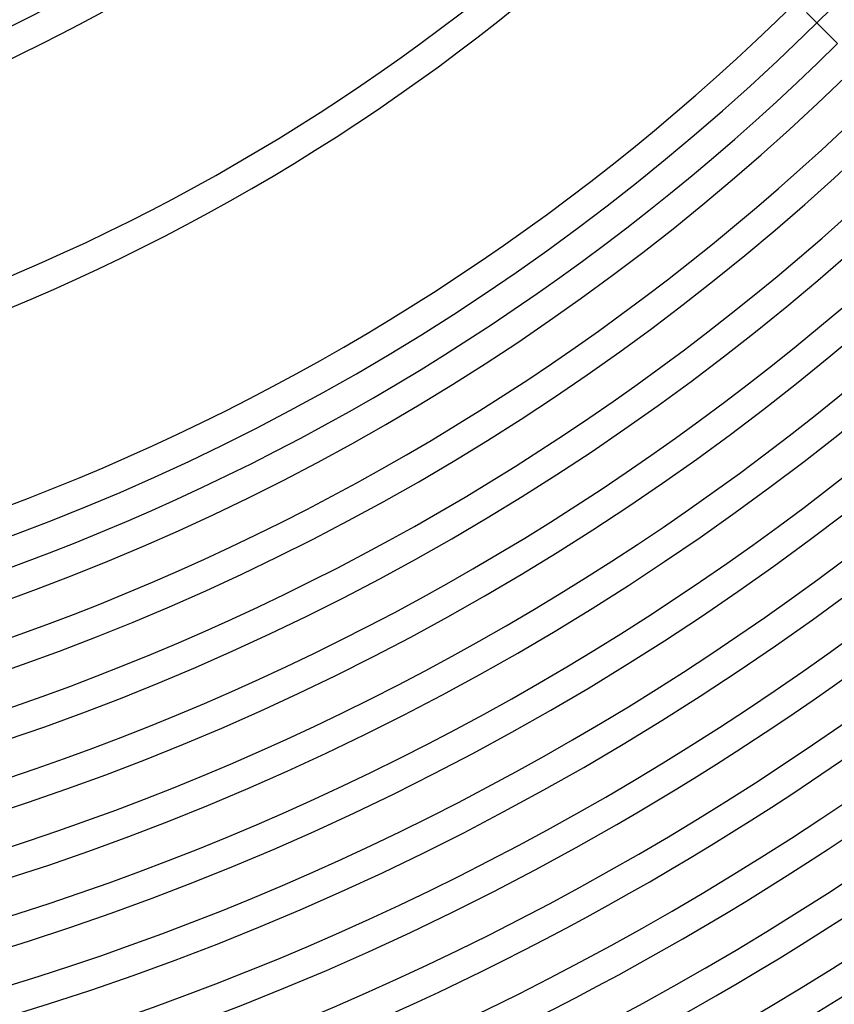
# Model space of a CAD drawing. Header units: millimetres. Extents: x -535 to 535, y -535 to 535.
# Tile 53 of 106: x 109 to 220, y -354 to -220. Entities that reach past the tile are written whole.
import ezdxf

# ---------------------------------------------------------------- set-up
doc = ezdxf.new("R2010")
doc.units = ezdxf.units.MM
doc.layers.add('HIDDEN', color=7, linetype='Continuous')
doc.layers.add('THICK', color=7, linetype='Continuous')

msp = doc.modelspace()

# ---------------------------------------------------------------- linework, layer by layer
at = {"layer": 'HIDDEN'}
msp.add_line((216.3744393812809, -219.2028665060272), (217.784910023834, -220.6133371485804), dxfattribs=at)
at = {"layer": 'THICK'}
msp.add_line((217.784910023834, -220.6133371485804), (220.6130220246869, -223.4414491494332), dxfattribs=at)
for centre, radius, start, end in [((0, 2.14306111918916e-15), 471, 179.9999801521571, 0), ((0, 3.153361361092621e-15), 462, 179.9999801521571, 0), ((0, 4.163661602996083e-15), 453, 179.9999801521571, 0), ((0, 5.173961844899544e-15), 444, 179.9999801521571, 0), ((0, 6.184262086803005e-15), 435, 179.9999801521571, 0), ((0, 7.194562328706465e-15), 426, 179.9999801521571, 0), ((0, 8.204862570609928e-15), 417, 179.9999801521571, 0), ((0, 9.215162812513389e-15), 408, 179.9999801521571, 0), ((0, 1.022546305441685e-14), 399, 179.9999801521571, 0), ((0, 1.123576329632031e-14), 390, 179.9999801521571, 0), ((0, 1.224606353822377e-14), 381, 179.9999801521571, 0), ((0, 1.325636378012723e-14), 372, 179.9999801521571, 0), ((0, 1.426666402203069e-14), 363, 179.9999801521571, 0), ((0, 1.527696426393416e-14), 354, 179.9999801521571, 0), ((0, 1.628726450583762e-14), 345, 179.9999801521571, 0), ((0, 1.729756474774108e-14), 336, 179.9999801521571, 0), ((0, 1.830786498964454e-14), 327, 179.9999801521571, 0), ((0, 1.9318165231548e-14), 318, 179.9999801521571, 0), ((0, 2.008354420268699e-14), 310, 179.9999801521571, 0), ((0, 2.008354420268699e-14), 246, 270.4652604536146, 314.5347676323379), ((0, 2.008354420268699e-14), 250, 270.4578120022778, 314.5422160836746), ((0, 2.008354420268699e-14), 277, 270.4131785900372, 314.5868494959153), ((0, 2.008354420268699e-14), 281, 270.4072771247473, 314.5926936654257), ((0, 2.008354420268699e-14), 306, 270.3739882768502, 314.6259825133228), ((0, 1.9318165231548e-14), 314, 270.3636177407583, 314.6364103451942), ((0, 1.830786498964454e-14), 323, 270.3545077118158, 314.6454630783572), ((0, 1.729756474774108e-14), 332, 270.3451112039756, 314.6548595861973), ((0, 1.628726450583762e-14), 341, 270.3354855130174, 314.664542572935), ((0, 1.527696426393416e-14), 350, 270.3274068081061, 314.6726212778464), ((0, 1.426666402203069e-14), 359, 270.3192135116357, 314.6808145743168), ((0, 1.325636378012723e-14), 368, 270.3113639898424, 314.6886068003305), ((0, 1.224606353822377e-14), 377, 270.3039728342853, 314.6960552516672), ((0, 1.123576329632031e-14), 386, 270.2968681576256, 314.7031026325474), ((0, 1.022546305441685e-14), 395, 270.2901072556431, 314.7099208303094), ((0, 9.215162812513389e-15), 404, 270.2836328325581, 314.7163379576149), ((0, 8.204862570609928e-15), 413, 270.2774448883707, 314.7225259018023), ((0, 7.194562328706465e-15), 422, 270.2715434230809, 314.7284273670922), ((0, 6.184262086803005e-15), 431, 270.2658711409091, 314.734099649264), ((0, 5.173961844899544e-15), 440, 270.2604280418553, 314.7395427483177), ((0, 4.163661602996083e-15), 449, 270.2552141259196, 314.7447566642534), ((0, 3.153361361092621e-15), 458, 270.2501720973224, 314.7497986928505), ((0, 2.14306111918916e-15), 467, 270.2453592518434, 314.7546115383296), ((0, 1.132760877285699e-15), 476, 270.2407182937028, 314.7592524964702), ((0, 1.132760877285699e-15), 480, 270.0586896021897, 314.9412811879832), ((0, 1.224606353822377e-16), 486, 270.2357908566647, 314.7642372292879), ((0, 1.224606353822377e-16), 490, 270.2335563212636, 314.7664717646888)]:
    msp.add_arc(centre, radius, start, end, dxfattribs=at)

doc.saveas('drawing.dxf')
